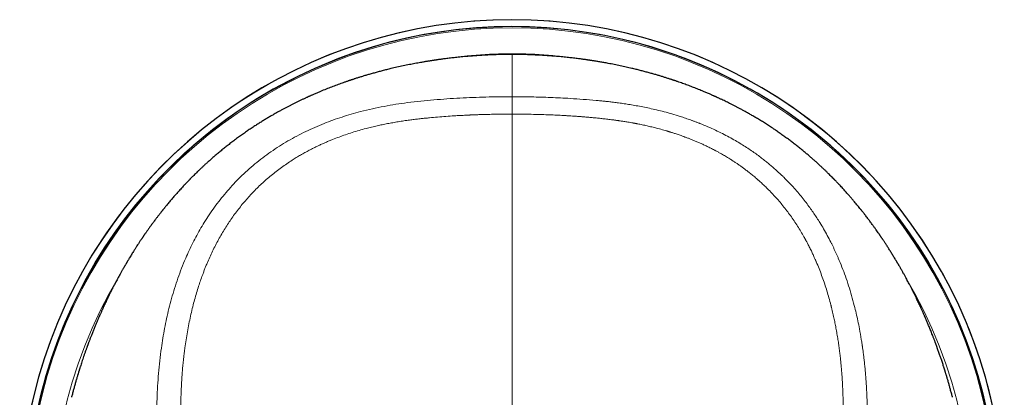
# Model space of a CAD drawing. Header units: millimetres. Extents: x 8 to 757, y 12 to 538.
# Tile 12 of 45: x 365 to 419, y 298 to 318. Entities that reach past the tile are written whole.
import ezdxf

# ---------------------------------------------------------------- set-up
doc = ezdxf.new("R2010")
doc.units = ezdxf.units.MM

msp = doc.modelspace()

# ---------------------------------------------------------------- linework, layer by layer
at = {"color": 7, "linetype": 'Continuous', "lineweight": 30}
for centre, radius, start, end in [((392, 291.619), 26.861, 310.7659, 229.2353), ((392, 291.601), 26.5, 311.5661, 228.434)]:
    msp.add_arc(centre, radius, start, end, dxfattribs=at)
at = {"color": 252, "linetype": 'Continuous', "lineweight": 0}
for centre, radius, start, end in [((392, 291.619), 26.861, 0, 229.234), ((392, 291.619), 26.503, 348.8636, 191.1921), ((392, 291.601), 26.434, 90, 228.2835), ((392, 291.601), 26.434, 311.7157, 90), ((392, 291.601), 25.022, 90, 98.9796), ((392, 291.601), 25.022, 80.8912, 90), ((392, 291.601), 25.022, 149.0205, 224.7432), ((392, 291.601), 25.022, 315.2593, 30.9782)]:
    msp.add_arc(centre, radius, start, end, dxfattribs=at)
at = {"color": 7, "linetype": 'Continuous', "lineweight": 30}
for points, knots in [([(392, 316.585), (391.908, 316.584), (391.727, 316.584), (391.461, 316.58), (391.204, 316.574), (390.956, 316.565), (390.719, 316.556), (390.492, 316.544), (390.276, 316.532), (390.069, 316.518), (389.87, 316.504), (389.679, 316.489), (389.495, 316.473), (389.321, 316.457), (389.156, 316.441), (389.001, 316.425), (388.855, 316.409), (388.713, 316.393), (388.575, 316.377), (388.443, 316.36), (388.323, 316.345), (388.214, 316.331), (388.118, 316.318), (388.034, 316.306), (387.964, 316.296), (387.907, 316.288), (387.862, 316.282), (387.826, 316.276), (387.799, 316.272), (387.778, 316.269), (387.761, 316.267), (387.746, 316.264), (387.727, 316.262), (387.699, 316.257), (387.659, 316.251), (387.613, 316.244), (387.56, 316.236), (387.503, 316.227), (387.438, 316.217), (387.366, 316.205), (387.287, 316.192), (387.2, 316.177), (387.107, 316.161), (386.941, 316.132), (386.706, 316.089), (386.389, 316.028), (386.062, 315.961), (385.726, 315.887), (385.425, 315.817), (385.157, 315.752), (384.922, 315.693), (384.693, 315.633), (384.474, 315.573), (384.265, 315.514), (384.068, 315.457), (383.911, 315.41), (383.791, 315.373), (383.706, 315.347), (383.624, 315.321), (383.545, 315.296), (383.469, 315.272), (383.398, 315.249), (383.334, 315.228), (383.285, 315.212), (383.247, 315.199), (383.216, 315.189), (383.18, 315.177), (383.139, 315.163), (383.092, 315.147), (383.034, 315.128), (382.968, 315.105), (382.893, 315.079), (382.818, 315.053), (382.667, 314.999), (382.443, 314.918), (382.147, 314.806), (381.852, 314.69), (381.627, 314.598), (381.472, 314.533), (381.386, 314.497), (381.3, 314.46), (381.214, 314.423), (381.138, 314.39), (381.073, 314.361), (381.022, 314.339), (380.98, 314.32), (380.945, 314.304), (380.914, 314.29), (380.88, 314.275), (380.838, 314.255), (380.785, 314.231), (380.722, 314.202), (380.654, 314.171), (380.583, 314.137), (380.487, 314.092), (380.366, 314.034), (380.223, 313.964), (380.081, 313.894), (379.942, 313.823), (379.803, 313.752), (379.662, 313.678), (379.515, 313.6), (379.361, 313.516), (379.199, 313.427), (379.029, 313.331), (378.853, 313.229), (378.673, 313.123), (378.49, 313.013), (378.305, 312.899), (378.114, 312.778), (377.917, 312.651), (377.714, 312.517), (377.505, 312.374), (377.291, 312.225), (377.078, 312.072), (376.867, 311.916), (376.662, 311.761), (376.463, 311.607), (376.269, 311.453), (376.081, 311.299), (375.899, 311.147), (375.727, 311), (375.565, 310.859), (375.417, 310.727), (375.282, 310.604), (375.159, 310.491), (375.044, 310.383), (374.935, 310.28), (374.831, 310.18), (374.732, 310.082), (374.653, 310.005), (374.595, 309.947), (374.555, 309.906), (374.516, 309.867), (374.479, 309.83), (374.447, 309.797), (374.42, 309.77), (374.397, 309.746), (374.372, 309.72), (374.342, 309.69), (374.306, 309.652), (374.263, 309.607), (374.213, 309.555), (374.146, 309.485), (374.064, 309.397), (373.971, 309.296), (373.88, 309.197), (373.793, 309.101), (373.71, 309.008), (373.631, 308.918), (373.556, 308.832), (373.478, 308.742), (373.399, 308.65), (373.318, 308.554), (373.241, 308.462), (373.167, 308.373), (373.108, 308.3), (373.063, 308.245), (373.031, 308.206), (373, 308.167), (372.971, 308.132), (372.947, 308.101), (372.928, 308.078), (372.914, 308.06), (372.9, 308.042), (372.882, 308.019), (372.859, 307.99), (372.831, 307.955), (372.799, 307.915), (372.763, 307.868), (372.722, 307.815), (372.678, 307.758), (372.633, 307.7), (372.589, 307.642), (372.54, 307.576), (372.485, 307.503), (372.426, 307.423), (372.366, 307.343), (372.307, 307.263), (372.25, 307.183), (372.198, 307.111), (372.15, 307.043), (372.104, 306.978), (372.058, 306.913), (372.019, 306.857), (371.987, 306.811), (371.962, 306.776), (371.938, 306.74), (371.913, 306.705), (371.889, 306.67), (371.869, 306.639), (371.852, 306.615), (371.84, 306.598), (371.832, 306.585), (371.824, 306.573), (371.812, 306.556), (371.794, 306.529), (371.768, 306.491), (371.737, 306.444), (371.701, 306.39), (371.66, 306.328), (371.604, 306.243), (371.535, 306.137), (371.454, 306.01), (371.36, 305.862), (371.253, 305.69), (371.163, 305.545), (371.103, 305.444), (371.072, 305.394), (371.045, 305.349), (371.022, 305.31), (371.004, 305.279), (370.989, 305.254), (370.978, 305.235), (370.967, 305.217), (370.955, 305.195), (370.939, 305.169), (370.92, 305.137), (370.899, 305.1), (370.875, 305.06), (370.85, 305.016), (370.825, 304.972), (370.799, 304.927), (370.755, 304.85), (370.694, 304.742), (370.618, 304.606), (370.547, 304.477), (370.481, 304.356), (370.419, 304.239), (370.367, 304.141), (370.324, 304.06), (370.291, 303.997), (370.258, 303.933), (370.226, 303.871), (370.195, 303.81), (370.168, 303.757), (370.145, 303.712), (370.125, 303.673), (370.104, 303.631), (370.08, 303.583), (370.054, 303.53), (370.016, 303.453), (369.967, 303.355), (369.91, 303.237), (369.854, 303.12), (369.799, 303.004), (369.746, 302.89), (369.696, 302.782), (369.651, 302.685), (369.612, 302.598), (369.577, 302.518), (369.548, 302.454), (369.526, 302.404), (369.509, 302.366), (369.494, 302.333), (369.481, 302.302), (369.465, 302.266), (369.446, 302.221), (369.421, 302.164), (369.393, 302.1), (369.363, 302.028), (369.329, 301.949), (369.281, 301.835), (369.219, 301.685), (369.143, 301.497), (369.082, 301.343), (369.035, 301.224), (369.005, 301.145), (368.974, 301.066), (368.947, 300.994), (368.923, 300.93), (368.904, 300.879), (368.889, 300.841), (368.879, 300.812), (368.868, 300.783), (368.856, 300.751), (368.842, 300.714), (368.826, 300.668), (368.806, 300.614), (368.783, 300.55), (368.758, 300.482), (368.723, 300.384), (368.679, 300.257), (368.627, 300.106), (368.578, 299.961), (368.532, 299.823), (368.489, 299.693), (368.457, 299.594), (368.434, 299.523), (368.42, 299.479), (368.407, 299.436), (368.395, 299.397), (368.384, 299.364), (368.374, 299.33), (368.362, 299.292), (368.347, 299.244), (368.33, 299.186), (368.309, 299.118), (368.286, 299.041), (368.261, 298.957), (368.236, 298.871), (368.21, 298.784), (368.175, 298.66), (368.13, 298.501), (368.078, 298.308), (368.034, 298.145), (368, 298.014), (367.98, 297.936), (367.97, 297.895), (367.968, 297.887)], [0, 0, 0, 0, 0.007831, 0.015398, 0.022703, 0.029746, 0.036526, 0.042929, 0.049079, 0.054976, 0.060619, 0.066117, 0.071351, 0.076322, 0.081029, 0.085474, 0.089655, 0.093572, 0.097705, 0.101498, 0.104951, 0.108065, 0.11084, 0.113275, 0.115372, 0.116929, 0.118226, 0.119265, 0.120046, 0.120638, 0.121133, 0.121533, 0.121993, 0.122879, 0.124076, 0.125585, 0.127109, 0.128858, 0.13083, 0.133027, 0.135448, 0.138094, 0.140963, 0.143988, 0.153386, 0.162581, 0.173266, 0.183664, 0.193776, 0.201321, 0.2087, 0.215909, 0.222839, 0.229435, 0.235698, 0.241626, 0.244409, 0.247112, 0.249734, 0.252277, 0.254739, 0.257047, 0.259093, 0.260875, 0.261798, 0.262737, 0.263868, 0.265193, 0.266714, 0.26843, 0.270703, 0.273142, 0.275571, 0.277987, 0.287662, 0.297128, 0.306504, 0.316097, 0.31885, 0.321622, 0.324413, 0.327222, 0.329991, 0.331906, 0.333556, 0.33494, 0.336059, 0.336912, 0.33797, 0.339353, 0.341064, 0.343101, 0.345402, 0.347712, 0.350004, 0.354723, 0.359367, 0.363937, 0.368434, 0.372858, 0.377354, 0.382101, 0.387101, 0.392355, 0.397864, 0.403629, 0.40965, 0.415561, 0.421702, 0.428071, 0.43467, 0.441498, 0.448644, 0.456026, 0.463527, 0.470799, 0.478147, 0.48522, 0.492018, 0.499, 0.50567, 0.512032, 0.518088, 0.523841, 0.52881, 0.533535, 0.538019, 0.542283, 0.546405, 0.550395, 0.554253, 0.55591, 0.557541, 0.559146, 0.560704, 0.56205, 0.563149, 0.56403, 0.565004, 0.566261, 0.567802, 0.569626, 0.571734, 0.574126, 0.57825, 0.58237, 0.586348, 0.590185, 0.59388, 0.597434, 0.600846, 0.604117, 0.608028, 0.611735, 0.61533, 0.618826, 0.622224, 0.623775, 0.625305, 0.626814, 0.628265, 0.629468, 0.630398, 0.630947, 0.631608, 0.632502, 0.633629, 0.63499, 0.636583, 0.63841, 0.64047, 0.642757, 0.645063, 0.647297, 0.649457, 0.652705, 0.655773, 0.658661, 0.66199, 0.665041, 0.667815, 0.67032, 0.672776, 0.675283, 0.67784, 0.679172, 0.680517, 0.681876, 0.683248, 0.68463, 0.685842, 0.686738, 0.687396, 0.687821, 0.68822, 0.688705, 0.689857, 0.691316, 0.693081, 0.695154, 0.697535, 0.700223, 0.704845, 0.709646, 0.714622, 0.721675, 0.729054, 0.731041, 0.732986, 0.734684, 0.736119, 0.737291, 0.738199, 0.738843, 0.739453, 0.74026, 0.741264, 0.742465, 0.743864, 0.745363, 0.747029, 0.748721, 0.750387, 0.752028, 0.757388, 0.762456, 0.76723, 0.77171, 0.775986, 0.780221, 0.782575, 0.784917, 0.787246, 0.789564, 0.791844, 0.793925, 0.795403, 0.796772, 0.798297, 0.800039, 0.801998, 0.804174, 0.808485, 0.812813, 0.817085, 0.821299, 0.825455, 0.829555, 0.832964, 0.836104, 0.838972, 0.84157, 0.843064, 0.844435, 0.84564, 0.846677, 0.847727, 0.84953, 0.851622, 0.854002, 0.856671, 0.85963, 0.862854, 0.869462, 0.87617, 0.882986, 0.885695, 0.888422, 0.891154, 0.893654, 0.895836, 0.897701, 0.898836, 0.89981, 0.900753, 0.901882, 0.903201, 0.90471, 0.906732, 0.909018, 0.911492, 0.913928, 0.919518, 0.924812, 0.92981, 0.934512, 0.938943, 0.943113, 0.94468, 0.946208, 0.947694, 0.949059, 0.950216, 0.951172, 0.952489, 0.954139, 0.956123, 0.958439, 0.96109, 0.964011, 0.967, 0.969945, 0.972845, 0.979568, 0.986038, 0.992252, 0.995822, 0.999133, 1, 1, 1, 1]), ([(416.032, 297.887), (416.03, 297.895), (416.02, 297.934), (416.002, 298.007), (415.976, 298.107), (415.948, 298.211), (415.913, 298.342), (415.87, 298.501), (415.817, 298.688), (415.773, 298.84), (415.74, 298.955), (415.718, 299.03), (415.697, 299.098), (415.678, 299.16), (415.662, 299.214), (415.648, 299.259), (415.637, 299.296), (415.628, 299.325), (415.619, 299.353), (415.61, 299.382), (415.598, 299.42), (415.584, 299.465), (415.567, 299.518), (415.545, 299.588), (415.517, 299.676), (415.481, 299.784), (415.447, 299.888), (415.414, 299.987), (415.382, 300.08), (415.349, 300.176), (415.315, 300.275), (415.279, 300.377), (415.242, 300.48), (415.21, 300.569), (415.184, 300.641), (415.166, 300.692), (415.149, 300.737), (415.135, 300.775), (415.123, 300.808), (415.111, 300.841), (415.097, 300.878), (415.08, 300.922), (415.061, 300.974), (415.038, 301.033), (415.014, 301.097), (414.988, 301.164), (414.962, 301.231), (414.93, 301.314), (414.891, 301.412), (414.845, 301.526), (414.8, 301.636), (414.756, 301.744), (414.712, 301.85), (414.673, 301.944), (414.637, 302.028), (414.607, 302.099), (414.58, 302.163), (414.557, 302.216), (414.538, 302.26), (414.522, 302.296), (414.506, 302.331), (414.488, 302.373), (414.466, 302.424), (414.439, 302.483), (414.41, 302.549), (414.378, 302.62), (414.343, 302.696), (414.285, 302.822), (414.204, 302.999), (414.121, 303.171), (414.062, 303.294), (414.027, 303.366), (413.992, 303.437), (413.959, 303.504), (413.929, 303.565), (413.902, 303.619), (413.878, 303.666), (413.856, 303.709), (413.834, 303.753), (413.807, 303.807), (413.775, 303.87), (413.738, 303.94), (413.692, 304.028), (413.636, 304.135), (413.57, 304.26), (413.5, 304.389), (413.427, 304.524), (413.347, 304.668), (413.262, 304.821), (413.192, 304.943), (413.142, 305.03), (413.113, 305.079), (413.088, 305.122), (413.067, 305.159), (413.049, 305.19), (413.034, 305.214), (413.023, 305.234), (413.011, 305.254), (412.997, 305.278), (412.978, 305.309), (412.956, 305.347), (412.929, 305.392), (412.872, 305.487), (412.787, 305.626), (412.677, 305.804), (412.586, 305.948), (412.516, 306.058), (412.464, 306.138), (412.414, 306.216), (412.366, 306.289), (412.322, 306.356), (412.283, 306.414), (412.251, 306.463), (412.223, 306.504), (412.2, 306.538), (412.182, 306.564), (412.169, 306.584), (412.158, 306.601), (412.145, 306.619), (412.128, 306.644), (412.107, 306.675), (412.084, 306.708), (412.061, 306.743), (412.037, 306.777), (411.998, 306.834), (411.942, 306.913), (411.881, 307), (411.828, 307.074), (411.783, 307.137), (411.734, 307.206), (411.68, 307.28), (411.621, 307.361), (411.56, 307.442), (411.5, 307.524), (411.438, 307.605), (411.374, 307.69), (411.312, 307.771), (411.257, 307.842), (411.212, 307.9), (411.173, 307.949), (411.142, 307.989), (411.119, 308.019), (411.101, 308.04), (411.088, 308.058), (411.076, 308.073), (411.061, 308.092), (411.04, 308.117), (411.014, 308.15), (410.968, 308.207), (410.904, 308.286), (410.82, 308.388), (410.732, 308.494), (410.64, 308.603), (410.543, 308.718), (410.454, 308.821), (410.374, 308.912), (410.306, 308.989), (410.235, 309.069), (410.161, 309.151), (410.084, 309.236), (410.005, 309.323), (409.923, 309.411), (409.848, 309.491), (409.782, 309.56), (409.73, 309.615), (409.684, 309.662), (409.647, 309.701), (409.619, 309.73), (409.597, 309.752), (409.579, 309.771), (409.558, 309.792), (409.534, 309.817), (409.486, 309.865), (409.415, 309.937), (409.319, 310.032), (409.217, 310.133), (409.107, 310.24), (408.989, 310.352), (408.864, 310.469), (408.73, 310.593), (408.592, 310.719), (408.45, 310.846), (408.304, 310.974), (408.149, 311.106), (407.987, 311.243), (407.815, 311.384), (407.635, 311.529), (407.452, 311.673), (407.266, 311.816), (407.077, 311.958), (406.881, 312.101), (406.681, 312.245), (406.481, 312.384), (406.271, 312.527), (406.053, 312.671), (405.826, 312.817), (405.608, 312.953), (405.397, 313.081), (405.195, 313.202), (405, 313.314), (404.819, 313.417), (404.652, 313.51), (404.496, 313.594), (404.349, 313.672), (404.207, 313.746), (404.069, 313.818), (403.897, 313.905), (403.69, 314.007), (403.507, 314.095), (403.381, 314.154), (403.317, 314.184), (403.255, 314.213), (403.2, 314.238), (403.154, 314.259), (403.119, 314.275), (403.093, 314.287), (403.072, 314.296), (403.05, 314.306), (403.022, 314.319), (402.985, 314.335), (402.938, 314.356), (402.879, 314.382), (402.775, 314.428), (402.629, 314.491), (402.416, 314.581), (402.177, 314.678), (401.911, 314.783), (401.645, 314.885), (401.375, 314.984), (401.171, 315.057), (401.035, 315.104), (400.971, 315.126), (400.914, 315.146), (400.863, 315.163), (400.819, 315.177), (400.782, 315.19), (400.75, 315.201), (400.718, 315.211), (400.675, 315.225), (400.615, 315.245), (400.539, 315.269), (400.456, 315.296), (400.344, 315.331), (400.201, 315.376), (400.024, 315.429), (399.837, 315.484), (399.64, 315.541), (399.433, 315.598), (399.218, 315.656), (398.997, 315.713), (398.769, 315.77), (398.513, 315.832), (398.226, 315.898), (397.907, 315.967), (397.58, 316.034), (397.319, 316.084), (397.13, 316.119), (397.014, 316.14), (396.9, 316.16), (396.791, 316.179), (396.691, 316.195), (396.601, 316.21), (396.52, 316.223), (396.45, 316.234), (396.39, 316.244), (396.341, 316.251), (396.301, 316.257), (396.273, 316.262), (396.254, 316.264), (396.239, 316.267), (396.222, 316.269), (396.201, 316.272), (396.174, 316.276), (396.138, 316.282), (396.093, 316.288), (396.036, 316.296), (395.966, 316.306), (395.882, 316.318), (395.786, 316.331), (395.677, 316.345), (395.557, 316.36), (395.425, 316.377), (395.287, 316.393), (395.145, 316.409), (395, 316.425), (394.845, 316.441), (394.68, 316.457), (394.508, 316.473), (394.327, 316.488), (394.139, 316.503), (393.941, 316.518), (393.733, 316.531), (393.514, 316.544), (393.285, 316.555), (393.046, 316.565), (392.798, 316.574), (392.54, 316.58), (392.273, 316.584), (392.092, 316.584), (392, 316.585)], [0, 0, 0, 0, 0.000863, 0.00397, 0.007312, 0.010778, 0.014325, 0.020418, 0.026737, 0.03328, 0.035912, 0.038503, 0.040855, 0.042957, 0.04481, 0.046414, 0.047589, 0.048581, 0.049435, 0.05042, 0.051578, 0.053317, 0.055135, 0.057011, 0.060504, 0.06418, 0.068042, 0.071135, 0.074351, 0.077689, 0.081149, 0.084732, 0.088437, 0.092162, 0.094224, 0.096045, 0.097625, 0.098965, 0.100065, 0.101147, 0.102433, 0.103923, 0.105703, 0.107707, 0.109933, 0.112234, 0.114522, 0.116798, 0.12083, 0.124824, 0.12878, 0.132701, 0.136588, 0.140397, 0.143325, 0.14597, 0.14833, 0.150408, 0.151843, 0.153104, 0.15429, 0.155688, 0.15763, 0.159786, 0.162146, 0.16471, 0.167476, 0.170445, 0.178448, 0.186667, 0.189294, 0.191943, 0.194604, 0.197086, 0.19931, 0.201277, 0.202987, 0.204486, 0.206089, 0.207857, 0.210396, 0.212992, 0.215603, 0.220182, 0.224807, 0.229503, 0.234494, 0.239835, 0.245524, 0.251561, 0.253526, 0.255382, 0.257002, 0.258388, 0.25954, 0.260457, 0.261139, 0.261775, 0.262674, 0.263837, 0.265263, 0.266952, 0.268892, 0.275886, 0.282596, 0.28902, 0.292126, 0.29516, 0.298125, 0.300972, 0.303527, 0.305775, 0.307614, 0.309179, 0.310471, 0.31149, 0.312237, 0.312704, 0.313416, 0.314372, 0.315572, 0.316893, 0.318202, 0.319498, 0.320783, 0.324741, 0.328579, 0.330817, 0.333213, 0.335843, 0.338706, 0.341802, 0.345131, 0.348107, 0.351247, 0.354552, 0.358018, 0.360606, 0.36287, 0.36481, 0.366425, 0.367484, 0.368336, 0.368981, 0.369489, 0.370123, 0.371179, 0.372493, 0.373947, 0.377794, 0.381777, 0.385895, 0.390148, 0.394616, 0.39939, 0.402346, 0.405408, 0.408576, 0.411851, 0.415232, 0.418719, 0.422312, 0.425874, 0.428464, 0.430718, 0.432635, 0.434216, 0.435462, 0.436205, 0.436906, 0.437759, 0.438762, 0.439917, 0.443668, 0.447556, 0.451583, 0.456052, 0.460682, 0.465548, 0.470706, 0.476159, 0.481376, 0.486844, 0.492564, 0.498539, 0.50477, 0.511259, 0.518007, 0.524422, 0.531057, 0.537912, 0.544941, 0.551825, 0.558502, 0.566381, 0.573953, 0.581219, 0.588178, 0.594832, 0.60118, 0.607224, 0.612498, 0.617518, 0.622285, 0.6268, 0.631219, 0.63571, 0.64342, 0.651341, 0.653451, 0.655576, 0.657623, 0.659402, 0.660906, 0.662136, 0.662808, 0.663403, 0.664136, 0.665033, 0.666094, 0.667732, 0.66965, 0.671844, 0.677917, 0.683903, 0.692561, 0.701031, 0.709518, 0.718175, 0.727002, 0.729202, 0.731272, 0.733122, 0.734753, 0.736163, 0.737333, 0.7383, 0.739276, 0.74035, 0.742515, 0.744994, 0.74768, 0.750462, 0.755765, 0.761385, 0.767322, 0.773576, 0.780146, 0.786904, 0.793862, 0.800972, 0.808235, 0.817841, 0.827702, 0.83782, 0.848192, 0.851707, 0.855249, 0.858817, 0.862195, 0.865263, 0.868018, 0.870462, 0.872594, 0.874415, 0.875924, 0.877121, 0.878007, 0.878467, 0.878867, 0.879362, 0.879954, 0.880735, 0.881774, 0.883071, 0.884628, 0.886724, 0.88916, 0.891935, 0.895049, 0.898502, 0.902295, 0.906428, 0.910337, 0.914507, 0.918941, 0.923636, 0.928593, 0.933717, 0.939095, 0.944725, 0.950609, 0.956873, 0.963402, 0.970194, 0.977249, 0.984569, 0.992153, 1, 1, 1, 1])]:
    msp.add_open_spline(points, degree=3, knots=knots, dxfattribs=at)
at = {"color": 252, "linetype": 'Continuous', "lineweight": 0}
for points, knots in [([(392, 316.583), (392, 316.584), (392, 316.584), (392, 316.574), (392, 316.554), (392, 316.523), (392, 316.479), (392, 316.422), (392, 316.353), (392, 316.272), (392, 316.182), (392, 316.084), (392, 315.979), (392, 315.864), (392, 315.74), (392, 315.605), (392, 315.461), (392, 315.301), (392, 315.126), (392, 314.933), (392, 314.728), (392, 314.512), (392, 314.358), (392, 314.281)], [0, 0, 0, 0, 0.025256, 0.071673, 0.118089, 0.164506, 0.215564, 0.266622, 0.31768, 0.368737, 0.419795, 0.466212, 0.512628, 0.559044, 0.605461, 0.651877, 0.698293, 0.74471, 0.795768, 0.846826, 0.897884, 0.948942, 1, 1, 1, 1]), ([(392, 314.278), (391.762, 314.277), (391.288, 314.275), (390.576, 314.263), (389.866, 314.24), (389.158, 314.208), (388.449, 314.164), (387.737, 314.109), (387.021, 314.042), (386.329, 313.962), (385.662, 313.868), (385.021, 313.758), (384.377, 313.625), (383.779, 313.481), (383.229, 313.329), (382.728, 313.175), (382.232, 313.005), (381.736, 312.818), (381.24, 312.611), (380.745, 312.384), (380.256, 312.137), (379.775, 311.871), (379.304, 311.584), (378.845, 311.279), (378.402, 310.955), (377.974, 310.615), (377.562, 310.259), (377.176, 309.895), (376.815, 309.524), (376.476, 309.148), (376.152, 308.759), (375.843, 308.359), (375.549, 307.948), (375.278, 307.537), (375.028, 307.128), (374.798, 306.721), (374.582, 306.31), (374.381, 305.894), (374.176, 305.434), (373.97, 304.93), (373.769, 304.382), (373.587, 303.83), (373.424, 303.277), (373.28, 302.729), (373.154, 302.186), (373.045, 301.648), (372.949, 301.111), (372.859, 300.521), (372.778, 299.88), (372.71, 299.187), (372.66, 298.495), (372.628, 297.805), (372.612, 297.113), (372.613, 296.422), (372.629, 295.707), (372.659, 294.973), (372.701, 294.221), (372.743, 293.475), (372.785, 292.73), (372.828, 291.983), (372.872, 291.235), (372.93, 290.278), (373.002, 289.111), (373.089, 287.732), (373.151, 286.81), (373.183, 286.348)], [0, 0, 0, 0, 0.017166, 0.034321, 0.051415, 0.068477, 0.085567, 0.102744, 0.120062, 0.13754, 0.153067, 0.168748, 0.184603, 0.2006, 0.213233, 0.225892, 0.238554, 0.251219, 0.264336, 0.277521, 0.290804, 0.304169, 0.317578, 0.330994, 0.344393, 0.357749, 0.371053, 0.384337, 0.396746, 0.409192, 0.421678, 0.434177, 0.446659, 0.459096, 0.470752, 0.48234, 0.493877, 0.505383, 0.516874, 0.531501, 0.546115, 0.560662, 0.575081, 0.589336, 0.603202, 0.616962, 0.630642, 0.644249, 0.661817, 0.679273, 0.696633, 0.713949, 0.731276, 0.74863, 0.765904, 0.784996, 0.803808, 0.822475, 0.841107, 0.859777, 0.878471, 0.897161, 0.931399, 0.96563, 1, 1, 1, 1]), ([(392, 314.281), (392.352, 314.279), (393.057, 314.274), (394.116, 314.241), (395.057, 314.193), (395.881, 314.138), (396.391, 314.097), (396.708, 314.067), (396.832, 314.055), (396.956, 314.043), (397.068, 314.031), (397.198, 314.017), (397.348, 314), (397.565, 313.974), (397.824, 313.94), (398.129, 313.898), (398.45, 313.848), (398.788, 313.79), (399.142, 313.724), (399.511, 313.647), (399.9, 313.559), (400.308, 313.457), (400.734, 313.34), (401.122, 313.222), (401.469, 313.108), (401.692, 313.03), (401.838, 312.977), (401.908, 312.952), (401.977, 312.926), (402.047, 312.899), (402.116, 312.872), (402.187, 312.845), (402.379, 312.769), (402.684, 312.643), (403.094, 312.459), (403.48, 312.271), (403.844, 312.082), (404.183, 311.893), (404.499, 311.705), (404.792, 311.52), (405.064, 311.338), (405.319, 311.159), (405.556, 310.984), (405.775, 310.814), (405.976, 310.652), (406.159, 310.499), (406.33, 310.35), (406.489, 310.208), (406.629, 310.078), (406.729, 309.982), (406.783, 309.929), (406.802, 309.911), (406.807, 309.906), (406.813, 309.9), (406.818, 309.895), (406.824, 309.889), (406.928, 309.787), (407.123, 309.589), (407.398, 309.292), (407.651, 309), (407.884, 308.715), (408.098, 308.439), (408.292, 308.173), (408.47, 307.919), (408.637, 307.668), (408.814, 307.388), (409.004, 307.071), (409.203, 306.717), (409.354, 306.429), (409.463, 306.211), (409.534, 306.066), (409.604, 305.919), (409.672, 305.771), (409.739, 305.622), (409.852, 305.362), (410.007, 304.986), (410.194, 304.486), (410.369, 303.968), (410.531, 303.434), (410.667, 302.934), (410.78, 302.472), (410.874, 302.049), (410.97, 301.571), (411.044, 301.147), (411.089, 300.856), (411.105, 300.75), (411.11, 300.721), (411.114, 300.691), (411.118, 300.662), (411.123, 300.632), (411.127, 300.603), (411.14, 300.512), (411.161, 300.355), (411.191, 300.124), (411.22, 299.874), (411.248, 299.604), (411.276, 299.316), (411.302, 299.009), (411.325, 298.682), (411.345, 298.351), (411.361, 298.018), (411.373, 297.683), (411.381, 297.333), (411.386, 296.983), (411.387, 296.636), (411.384, 296.306), (411.38, 296.073), (411.376, 295.941), (411.375, 295.899), (411.374, 295.858), (411.373, 295.816), (411.371, 295.773), (411.362, 295.47), (411.337, 294.906), (411.299, 294.22), (411.275, 293.792), (411.265, 293.621), (411.262, 293.567), (411.259, 293.514), (411.256, 293.461), (411.253, 293.411), (411.249, 293.337), (411.243, 293.235), (411.235, 293.097), (411.225, 292.928), (411.214, 292.724), (411.2, 292.482), (411.185, 292.218), (411.168, 291.934), (411.154, 291.69), (411.143, 291.492), (411.134, 291.347), (411.125, 291.198), (411.117, 291.058), (411.102, 290.816), (411.07, 290.275), (411.018, 289.429), (410.953, 288.392), (410.886, 287.367), (410.84, 286.687), (410.817, 286.348)], [0, 0, 0, 0, 0.025421, 0.050944, 0.076571, 0.093545, 0.110568, 0.113569, 0.116572, 0.119577, 0.122571, 0.124687, 0.12899, 0.133487, 0.140477, 0.147889, 0.155724, 0.163981, 0.172661, 0.181764, 0.191288, 0.201504, 0.212167, 0.223275, 0.23085, 0.238618, 0.240389, 0.24217, 0.24396, 0.24576, 0.247569, 0.249389, 0.251218, 0.262541, 0.273406, 0.283812, 0.293757, 0.303242, 0.312111, 0.320537, 0.328521, 0.336062, 0.343286, 0.350052, 0.356359, 0.362207, 0.367597, 0.372997, 0.377842, 0.381647, 0.383186, 0.383381, 0.383575, 0.383767, 0.383958, 0.384148, 0.384336, 0.394705, 0.404645, 0.414156, 0.423239, 0.431894, 0.439979, 0.447652, 0.454915, 0.462338, 0.472324, 0.482399, 0.492563, 0.496581, 0.500612, 0.504658, 0.508718, 0.512791, 0.516878, 0.529901, 0.543234, 0.556882, 0.570844, 0.585119, 0.595788, 0.606627, 0.617635, 0.632424, 0.639025, 0.639769, 0.640514, 0.64126, 0.642007, 0.642754, 0.643502, 0.644251, 0.64962, 0.655462, 0.661777, 0.668565, 0.675827, 0.683562, 0.691772, 0.700456, 0.708491, 0.716893, 0.725662, 0.734799, 0.743143, 0.751771, 0.759599, 0.760641, 0.761686, 0.762735, 0.763788, 0.764845, 0.765905, 0.786579, 0.807268, 0.817468, 0.818804, 0.82014, 0.821476, 0.822812, 0.824148, 0.825231, 0.828392, 0.831834, 0.835559, 0.841093, 0.847152, 0.853736, 0.860845, 0.86848, 0.872006, 0.875633, 0.879362, 0.88318, 0.886094, 0.897505, 0.923595, 0.949374, 0.974842, 1, 1, 1, 1]), ([(392, 314.278), (392, 314.274), (392, 314.267), (392, 314.252), (392, 314.232), (392, 314.206), (392, 314.17), (392, 314.122), (392, 314.063), (392, 313.997), (392, 313.925), (392, 313.849), (392, 313.768), (392, 313.686), (392, 313.611), (392, 313.543), (392, 313.485), (392, 313.431), (392, 313.38), (392, 313.348), (392, 313.332)], [0, 0, 0, 0, 0.033857, 0.070157, 0.110556, 0.155817, 0.205931, 0.274432, 0.347576, 0.42316, 0.499461, 0.575793, 0.651492, 0.724842, 0.793618, 0.843967, 0.889435, 0.92997, 0.966287, 1, 1, 1, 1]), ([(392, 313.332), (391.872, 313.331), (391.62, 313.33), (391.247, 313.326), (390.886, 313.32), (390.537, 313.311), (390.24, 313.303), (389.994, 313.294), (389.843, 313.288), (389.743, 313.284), (389.692, 313.282), (389.641, 313.279), (389.591, 313.277), (389.539, 313.275), (389.399, 313.268), (389.171, 313.256), (388.808, 313.234), (388.399, 313.206), (387.947, 313.171), (387.61, 313.14), (387.387, 313.118), (387.273, 313.107), (387.159, 313.095), (387.04, 313.082), (386.875, 313.064), (386.664, 313.039), (386.392, 313.004), (386.102, 312.963), (385.795, 312.915), (385.496, 312.865), (385.205, 312.812), (384.922, 312.755), (384.634, 312.693), (384.339, 312.623), (384.01, 312.539), (383.658, 312.442), (383.286, 312.33), (382.922, 312.21), (382.564, 312.083), (382.265, 311.968), (382.024, 311.87), (381.837, 311.79), (381.652, 311.709), (381.469, 311.625), (381.289, 311.539), (381.111, 311.451), (380.914, 311.349), (380.698, 311.233), (380.463, 311.101), (380.231, 310.963), (379.978, 310.805), (379.706, 310.625), (379.418, 310.422), (379.136, 310.21), (378.861, 309.991), (378.594, 309.764), (378.337, 309.531), (378.089, 309.294), (377.85, 309.05), (377.619, 308.8), (377.394, 308.543), (377.176, 308.278), (376.964, 308.005), (376.762, 307.729), (376.57, 307.451), (376.385, 307.166), (376.204, 306.871), (376.028, 306.565), (375.859, 306.253), (375.698, 305.933), (375.543, 305.607), (375.432, 305.357), (375.36, 305.185), (375.322, 305.095), (375.285, 305.004), (375.248, 304.912), (375.212, 304.82), (375.177, 304.728), (375.142, 304.635), (375.082, 304.474), (375, 304.244), (374.893, 303.924), (374.785, 303.578), (374.679, 303.206), (374.577, 302.819), (374.48, 302.415), (374.389, 301.995), (374.307, 301.567), (374.232, 301.131), (374.184, 300.813), (374.157, 300.616), (374.147, 300.542), (374.137, 300.468), (374.127, 300.394), (374.118, 300.32), (374.098, 300.153), (374.07, 299.905), (374.037, 299.575), (374.012, 299.286), (373.992, 299.024), (373.977, 298.792), (373.964, 298.56), (373.953, 298.333), (373.941, 298.052), (373.932, 297.714), (373.926, 297.312), (373.927, 296.9), (373.932, 296.48), (373.94, 296.186), (373.945, 296.02), (373.946, 295.985), (373.948, 295.95), (373.949, 295.915), (373.95, 295.879), (373.952, 295.842), (373.954, 295.782), (373.957, 295.699), (373.963, 295.56), (373.971, 295.385), (373.98, 295.203), (373.988, 295.046), (373.993, 294.953), (373.996, 294.9), (373.997, 294.887), (373.997, 294.88), (373.997, 294.873), (373.998, 294.857), (374, 294.83), (374.002, 294.789), (374.005, 294.74), (374.008, 294.683), (374.012, 294.618), (374.016, 294.545), (374.02, 294.463), (374.025, 294.373), (374.031, 294.276), (374.037, 294.166), (374.044, 294.044), (374.049, 293.942), (374.054, 293.867), (374.056, 293.822), (374.059, 293.776), (374.061, 293.734), (374.068, 293.61), (374.08, 293.404), (374.099, 293.063), (374.122, 292.677), (374.147, 292.249), (374.166, 291.93), (374.179, 291.717), (374.186, 291.608), (374.192, 291.5), (374.199, 291.385), (374.215, 291.14), (374.236, 290.79), (374.264, 290.347), (374.291, 289.935), (374.317, 289.532), (374.343, 289.137), (374.369, 288.752), (374.396, 288.353), (374.425, 287.942), (374.454, 287.52), (374.484, 287.11), (374.504, 286.841), (374.513, 286.708)], [0, 0, 0, 0, 0.00973, 0.019171, 0.028322, 0.037184, 0.045758, 0.050896, 0.055925, 0.057224, 0.058516, 0.0598, 0.061076, 0.062345, 0.063734, 0.071754, 0.07966, 0.091421, 0.102921, 0.114162, 0.117087, 0.119994, 0.122883, 0.12576, 0.129094, 0.13556, 0.141916, 0.149962, 0.157827, 0.165512, 0.17302, 0.180352, 0.18751, 0.195417, 0.203427, 0.213393, 0.223251, 0.233005, 0.242663, 0.25223, 0.257435, 0.262611, 0.267758, 0.272879, 0.277973, 0.283043, 0.288089, 0.294992, 0.301855, 0.308738, 0.315728, 0.324792, 0.333847, 0.342901, 0.351963, 0.361042, 0.369948, 0.378879, 0.387661, 0.396482, 0.405348, 0.414267, 0.423247, 0.432293, 0.44101, 0.449719, 0.458898, 0.46814, 0.477451, 0.486839, 0.496308, 0.505865, 0.508435, 0.511013, 0.513597, 0.516189, 0.518789, 0.521395, 0.52401, 0.526631, 0.534922, 0.543293, 0.553364, 0.563557, 0.573876, 0.585075, 0.596429, 0.607942, 0.619619, 0.631464, 0.633423, 0.635386, 0.637352, 0.639322, 0.641295, 0.643272, 0.65264, 0.661073, 0.669572, 0.675683, 0.68183, 0.688011, 0.694111, 0.699845, 0.710256, 0.72089, 0.731749, 0.742834, 0.754146, 0.755047, 0.755961, 0.756888, 0.757829, 0.758782, 0.759749, 0.760729, 0.763493, 0.766357, 0.771719, 0.777401, 0.780722, 0.784143, 0.784756, 0.784973, 0.785139, 0.785318, 0.785509, 0.786387, 0.787479, 0.788775, 0.790274, 0.791977, 0.793919, 0.796073, 0.798437, 0.801013, 0.803799, 0.807107, 0.81067, 0.811842, 0.81304, 0.814263, 0.815511, 0.816301, 0.824096, 0.831796, 0.843282, 0.854551, 0.865602, 0.868484, 0.87135, 0.874201, 0.877045, 0.880433, 0.893552, 0.904598, 0.915414, 0.926002, 0.93636, 0.946491, 0.956392, 0.967769, 0.978829, 0.989573, 1, 1, 1, 1]), ([(392, 313.332), (392, 312.82), (392, 311.797), (392, 310.259), (392, 308.721), (392, 307.182), (392, 305.641), (392, 304.13), (392, 302.646), (392, 301.191), (392, 299.736), (392, 298.279), (392, 296.765), (392, 295.194), (392, 293.565), (392, 291.935), (392, 290.304), (392, 288.672), (392, 287.038), (392, 285.404), (392, 283.768), (392, 282.131), (392, 280.492), (392, 278.853), (392, 277.212), (392, 275.569), (392, 273.926), (392, 272.281), (392, 270.608), (392, 268.908), (392, 267.181), (392, 265.452), (392, 263.721), (392, 261.989), (392, 260.308), (392, 258.68), (392, 257.105), (392, 255.528), (392, 253.95), (392, 252.37), (392, 250.695), (392, 248.924), (392, 247.057), (392, 245.188), (392, 243.317), (392, 241.444), (392, 239.569), (392, 237.692), (392, 235.947), (392, 234.335), (392, 232.855), (392, 231.375), (392, 229.969), (392, 228.637), (392, 227.38), (392, 226.123), (392, 224.865), (392, 223.607), (392, 222.374), (392, 221.165), (392, 219.98), (392, 218.796), (392, 217.612), (392, 216.429), (392, 215.247), (392, 214.066), (392, 212.886), (392, 211.707), (392, 210.536), (392, 209.373), (392, 208.219), (392, 207.065), (392, 206.297), (392, 205.913)], [0, 0, 0, 0, 0.014954, 0.029882, 0.044786, 0.059666, 0.074523, 0.089358, 0.103326, 0.117276, 0.131208, 0.145123, 0.159023, 0.174517, 0.189994, 0.205452, 0.220895, 0.236322, 0.251734, 0.267133, 0.282519, 0.297893, 0.313256, 0.32861, 0.343953, 0.359289, 0.374617, 0.389938, 0.405254, 0.421293, 0.437328, 0.45336, 0.469388, 0.485415, 0.501442, 0.515979, 0.530517, 0.545057, 0.559598, 0.574142, 0.58869, 0.605839, 0.622995, 0.640159, 0.65733, 0.674511, 0.691703, 0.708907, 0.726124, 0.73966, 0.753202, 0.766749, 0.7803, 0.7918, 0.803301, 0.814802, 0.826303, 0.837802, 0.849299, 0.860136, 0.870971, 0.881802, 0.892629, 0.903453, 0.914274, 0.925091, 0.935905, 0.946716, 0.957526, 0.968143, 0.97876, 0.989379, 1, 1, 1, 1]), ([(392, 313.332), (392.158, 313.331), (392.471, 313.33), (392.937, 313.324), (393.396, 313.314), (393.829, 313.301), (394.238, 313.285), (394.559, 313.27), (394.757, 313.259), (394.836, 313.255), (394.861, 313.254), (394.885, 313.252), (394.909, 313.251), (394.932, 313.25), (394.976, 313.247), (395.041, 313.243), (395.155, 313.236), (395.3, 313.227), (395.478, 313.215), (395.669, 313.201), (395.872, 313.185), (396.088, 313.167), (396.312, 313.147), (396.543, 313.126), (396.781, 313.102), (397.03, 313.075), (397.29, 313.044), (397.489, 313.019), (397.626, 313.001), (397.683, 312.993), (397.728, 312.987), (397.759, 312.982), (397.792, 312.978), (397.827, 312.973), (397.864, 312.967), (397.92, 312.959), (397.997, 312.948), (398.098, 312.932), (398.21, 312.914), (398.332, 312.894), (398.464, 312.872), (398.565, 312.854), (398.631, 312.842), (398.66, 312.837), (398.689, 312.831), (398.718, 312.826), (398.747, 312.82), (398.777, 312.815), (398.833, 312.804), (398.966, 312.778), (399.176, 312.735), (399.435, 312.677), (399.695, 312.614), (399.979, 312.542), (400.223, 312.476), (400.385, 312.43), (400.438, 312.414), (400.444, 312.412), (400.446, 312.412), (400.449, 312.411), (400.457, 312.409), (400.475, 312.403), (400.502, 312.395), (400.539, 312.384), (400.586, 312.37), (400.642, 312.353), (400.707, 312.332), (400.782, 312.308), (400.866, 312.281), (400.959, 312.25), (401.061, 312.216), (401.175, 312.177), (401.301, 312.132), (401.44, 312.081), (401.589, 312.025), (401.748, 311.963), (401.916, 311.895), (402.09, 311.822), (402.27, 311.744), (402.454, 311.661), (402.646, 311.57), (402.845, 311.472), (402.99, 311.398), (403.076, 311.353), (403.096, 311.343), (403.108, 311.336), (403.115, 311.332), (403.123, 311.328), (403.14, 311.319), (403.18, 311.298), (403.24, 311.265), (403.313, 311.225), (403.395, 311.18), (403.489, 311.127), (403.594, 311.066), (403.707, 310.999), (403.825, 310.927), (403.948, 310.85), (404.078, 310.767), (404.215, 310.676), (404.356, 310.58), (404.502, 310.477), (404.653, 310.368), (404.808, 310.252), (404.974, 310.122), (405.151, 309.979), (405.288, 309.863), (405.374, 309.789), (405.407, 309.76), (405.436, 309.736), (405.463, 309.711), (405.491, 309.686), (405.519, 309.662), (405.595, 309.593), (405.717, 309.48), (405.909, 309.296), (406.12, 309.083), (406.349, 308.838), (406.571, 308.587), (406.786, 308.329), (406.993, 308.064), (407.196, 307.792), (407.392, 307.512), (407.581, 307.225), (407.759, 306.936), (407.88, 306.728), (407.949, 306.606), (407.965, 306.576), (407.977, 306.555), (407.986, 306.538), (407.997, 306.519), (408.011, 306.493), (408.03, 306.458), (408.054, 306.414), (408.085, 306.357), (408.123, 306.285), (408.169, 306.196), (408.22, 306.097), (408.275, 305.986), (408.329, 305.876), (408.38, 305.769), (408.429, 305.666), (408.484, 305.544), (408.526, 305.45), (408.553, 305.388), (408.56, 305.372), (408.567, 305.356), (408.574, 305.34), (408.581, 305.324), (408.588, 305.308), (408.595, 305.292), (408.652, 305.159), (408.755, 304.907), (408.897, 304.535), (409.03, 304.159), (409.153, 303.781), (409.267, 303.402), (409.341, 303.133), (409.384, 302.971), (409.398, 302.916), (409.413, 302.856), (409.429, 302.796), (409.443, 302.736), (409.458, 302.677), (409.493, 302.53), (409.544, 302.31), (409.606, 302.018), (409.664, 301.727), (409.719, 301.426), (409.771, 301.115), (409.817, 300.816), (409.857, 300.528), (409.892, 300.251), (409.923, 299.982), (409.95, 299.721), (409.97, 299.499), (409.986, 299.315), (409.997, 299.172), (410.004, 299.072), (410.008, 299.011), (410.01, 298.983), (410.012, 298.952), (410.014, 298.921), (410.022, 298.798), (410.035, 298.586), (410.048, 298.297), (410.058, 298.026), (410.065, 297.771), (410.07, 297.524), (410.072, 297.285), (410.073, 297.087), (410.072, 296.927), (410.072, 296.812), (410.07, 296.704), (410.069, 296.603), (410.067, 296.502), (410.065, 296.402), (410.062, 296.273), (410.058, 296.117), (410.052, 295.934), (410.045, 295.751), (410.037, 295.568), (410.028, 295.382), (410.018, 295.188), (410.005, 294.938), (409.993, 294.699), (409.984, 294.521), (409.98, 294.453), (409.979, 294.428), (409.978, 294.404), (409.977, 294.385), (409.976, 294.363), (409.974, 294.334), (409.972, 294.291), (409.969, 294.236), (409.965, 294.171), (409.961, 294.095), (409.956, 294.008), (409.95, 293.911), (409.944, 293.802), (409.938, 293.683), (409.93, 293.553), (409.922, 293.413), (409.916, 293.308), (409.912, 293.242), (409.911, 293.219), (409.91, 293.197), (409.908, 293.174), (409.907, 293.152), (409.904, 293.102), (409.898, 292.998), (409.885, 292.776), (409.866, 292.464), (409.838, 291.994), (409.804, 291.434), (409.775, 290.964), (409.757, 290.684), (409.751, 290.595), (409.746, 290.513), (409.741, 290.434), (409.731, 290.277), (409.711, 289.961), (409.67, 289.339), (409.616, 288.525), (409.552, 287.599), (409.508, 287.005), (409.487, 286.708)], [0, 0, 0, 0, 0.012, 0.023812, 0.035435, 0.046869, 0.056774, 0.066533, 0.071289, 0.071909, 0.072528, 0.073147, 0.073766, 0.074383, 0.074897, 0.077083, 0.079377, 0.083582, 0.088108, 0.092955, 0.098124, 0.103614, 0.109424, 0.115197, 0.121255, 0.1276, 0.134232, 0.141155, 0.142927, 0.144718, 0.145554, 0.146325, 0.147157, 0.14805, 0.149004, 0.150019, 0.152344, 0.154938, 0.157802, 0.160935, 0.164339, 0.168015, 0.168739, 0.169472, 0.170215, 0.170968, 0.171731, 0.172503, 0.173223, 0.176123, 0.18282, 0.189529, 0.19631, 0.20322, 0.211826, 0.215591, 0.216004, 0.216063, 0.216095, 0.21613, 0.216273, 0.216774, 0.217516, 0.218497, 0.219719, 0.221213, 0.222956, 0.224949, 0.227192, 0.229683, 0.232422, 0.235409, 0.238892, 0.242659, 0.246711, 0.251048, 0.255671, 0.26058, 0.265472, 0.270621, 0.27603, 0.281701, 0.287636, 0.288527, 0.289138, 0.289351, 0.289566, 0.289785, 0.290007, 0.291093, 0.293201, 0.295265, 0.2975, 0.300385, 0.303513, 0.306883, 0.310392, 0.314129, 0.318094, 0.322287, 0.326707, 0.331266, 0.336042, 0.341032, 0.346235, 0.352311, 0.358649, 0.360108, 0.361093, 0.362051, 0.363008, 0.363966, 0.364924, 0.365881, 0.371863, 0.377845, 0.386503, 0.395179, 0.403884, 0.412615, 0.421364, 0.430123, 0.439131, 0.448145, 0.456987, 0.465784, 0.467071, 0.468008, 0.468443, 0.468948, 0.469521, 0.470163, 0.471312, 0.472629, 0.474117, 0.476419, 0.479037, 0.48197, 0.485219, 0.488784, 0.4916, 0.494587, 0.497746, 0.502179, 0.50263, 0.503085, 0.503542, 0.504002, 0.504466, 0.504932, 0.505401, 0.505873, 0.516341, 0.526838, 0.537342, 0.547831, 0.558279, 0.568667, 0.569891, 0.571525, 0.573166, 0.574799, 0.576423, 0.578039, 0.579647, 0.588348, 0.595918, 0.603305, 0.611867, 0.62018, 0.628247, 0.635855, 0.643234, 0.650388, 0.657315, 0.664019, 0.668038, 0.671972, 0.675365, 0.675983, 0.676806, 0.677625, 0.678443, 0.679257, 0.687383, 0.695252, 0.702186, 0.70891, 0.715426, 0.721734, 0.727834, 0.731167, 0.734339, 0.737001, 0.739664, 0.742327, 0.74499, 0.747654, 0.752488, 0.757322, 0.762158, 0.766996, 0.771834, 0.776866, 0.782321, 0.791678, 0.795774, 0.796417, 0.797059, 0.797701, 0.798342, 0.798589, 0.799452, 0.800601, 0.802035, 0.803754, 0.805758, 0.808048, 0.810622, 0.813476, 0.816614, 0.820035, 0.823741, 0.827731, 0.828358, 0.828946, 0.829533, 0.830119, 0.830706, 0.831292, 0.834051, 0.838963, 0.848868, 0.85869, 0.876022, 0.893088, 0.895788, 0.898069, 0.900155, 0.902241, 0.904327, 0.912522, 0.927158, 0.953299, 0.976645, 1, 1, 1, 1])]:
    msp.add_open_spline(points, degree=3, knots=knots, dxfattribs=at)

doc.saveas('drawing.dxf')
